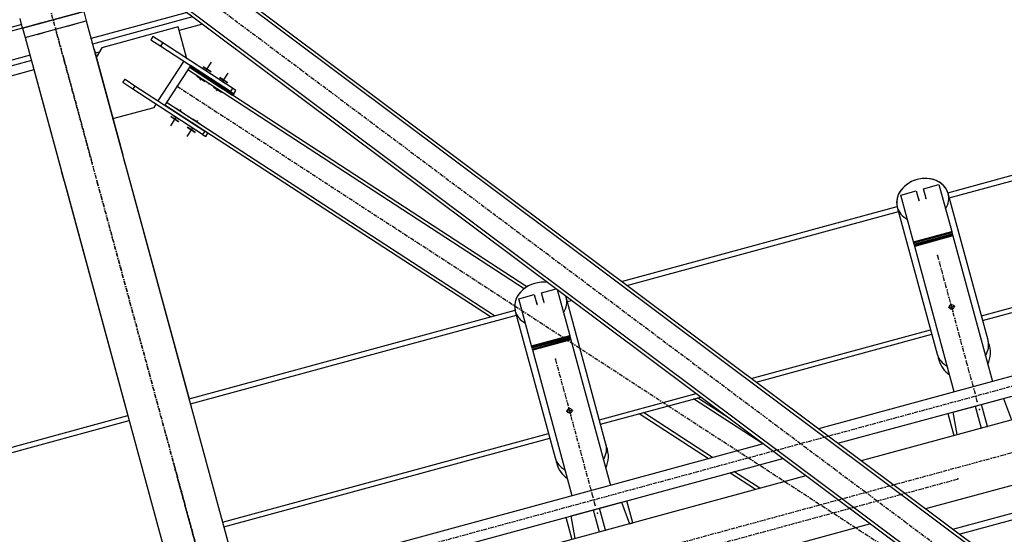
# Model space of a CAD drawing. Header units: millimetres. Extents: x 5305 to 84145, y 9066 to 76599.
# Tile 55 of 158: x 17351 to 19839, y 57647 to 58947. Entities that reach past the tile are written whole.
import ezdxf

# ---------------------------------------------------------------- set-up
doc = ezdxf.new("R2010")
doc.units = ezdxf.units.MM
doc.linetypes.add('STRICHPUNKT2', pattern=[18.5, 10, -4, 0.5, -4])
for name, color, linetype in [('01', 1, 'Continuous'), ('Kante-Höft', 7, 'Continuous'), ('Mitte-Höft', 1, 'Continuous')]:
    doc.layers.add(name, color=color, linetype=linetype)

# ---------------------------------------------------------------- blocks, each defined once
blk = doc.blocks.new('Stahlbau VA')
at = {"layer": 'Kante-Höft'}
for p, q in [((-19144.4, 23402.2), (-21778.8, 25373.1)), ((-19144.4, 23402.2), (-21778.8, 25373.1)), ((-19139.6, 23408.6), (-21774, 25379.5)), ((-19312, 23395.2), (-21842.3, 25288.2)), ((-19203.1, 23323.8), (-21837.5, 25294.6)), ((-19203.1, 23323.8), (-21837.5, 25294.6)), ((-21922.8, 25156.2), (-22077.2, 25114.3)), ((-22077.2, 25114.3), (-21922.8, 25156.2)), ((-21922.8, 25156.2), (-21916.3, 25132.1)), ((-21661.9, 25153.2), (-21904.1, 25087.4)), ((-22079.6, 25123), (-24016.4, 24596.7)), ((-22079.6, 25123), (-24016.4, 24596.7)), ((-22077.2, 25114.3), (-22083.8, 25138.4)), ((-22070.7, 25090.2), (-21916.3, 25132.1)), ((-22029.9, 25127.1), (-22047.3, 25122.4)), ((-22029.9, 25127.1), (-22047.3, 25122.4)), ((-22047.3, 25122.4), (-22029.9, 25127.1)), ((-22047.3, 25122.4), (-22029.9, 25127.1)), ((-22047.3, 25122.4), (-22047.3, 25122.4)), ((-22047.3, 25122.4), (-22047.3, 25122.4)), ((-22029.9, 25127.1), (-22029.9, 25127.1)), ((-22029.9, 25127.1), (-22029.9, 25127.1)), ((-21990.6, 25111.9), (-21916.3, 25132.1)), ((-21963.6, 25119.3), (-21946.2, 25124)), ((-21963.6, 25119.3), (-21946.2, 25124)), ((-21916.3, 25132.1), (-21323.7, 22951.2)), ((-21647.7, 25142.6), (-21900.5, 25073.9)), ((-21622.9, 25124.1), (-21681.8, 25108.1)), ((-22077.2, 25114.3), (-24007.3, 24589.9)), ((-22077.2, 25114.3), (-22070.7, 25090.2)), ((-22070.7, 25090.2), (-21996.4, 25110.3)), ((-22040.8, 25098.3), (-22023.4, 25103)), ((-22040.8, 25098.3), (-22023.4, 25103)), ((-21684.2, 25117), (-21877.2, 25064.6)), ((-21663.2, 25039.8), (-21684.2, 25117)), ((-22070.7, 25090.2), (-21478.1, 22909.2)), ((-22070.7, 25090.2), (-22070.7, 25090.2)), ((-21748.2, 25093.1), (-21753.7, 25084.7)), ((-21753.7, 25084.7), (-21728.5, 25068.4)), ((-21723.1, 25076.8), (-21748.2, 25093.1)), ((-21728.5, 25068.4), (-21723.1, 25076.8)), ((-21547, 24962.3), (-21723.1, 25076.8)), ((-21896.8, 25060.5), (-21824.5, 24794.4)), ((-21883.7, 25053.2), (-21894.1, 25050.4)), ((-21893.8, 25049.3), (-21891.3, 25040)), ((-21877.2, 25064.6), (-21891.3, 25040)), ((-21728.5, 25068.4), (-21552.5, 24953.9)), ((-22058.5, 25045.5), (-23934.8, 24535.7)), ((-22054.9, 25032), (-23920.6, 24525.1)), ((-21891.3, 25040), (-21849.3, 24885.6)), ((-21734.5, 24930.3), (-21669.6, 25030)), ((-21668.2, 25029.1), (-21669.6, 25030)), ((-21664.1, 25038.4), (-21663.2, 25039.8)), ((-21664.1, 25038.4), (-21662.7, 25037.5)), ((-21614.1, 25005.9), (-21599.9, 25027.7)), ((-21614.1, 25005.9), (-21599.9, 25027.7)), ((-22048.5, 25008.5), (-23895.8, 24506.5)), ((-22051.2, 25018.6), (-22051.2, 25018.6)), ((-22051.2, 25018.6), (-21978.9, 24752.4)), ((-22048.2, 25007.3), (-22048.2, 25007.3)), ((-22048.2, 25007.3), (-21978.9, 24752.4)), ((-21660.1, 25008.4), (-21713.6, 24926.3)), ((-21655.8, 25015.1), (-21660.1, 25008.4)), ((-20810.5, 24455.8), (-21660.1, 25008.4)), ((-20810.5, 24455.8), (-21660.1, 25008.4)), ((-21655.8, 25015.1), (-21654.7, 25016.8)), ((-21655.8, 25015.1), (-21580.3, 24966)), ((-21655.8, 25015.1), (-21580.3, 24966)), ((-21546.8, 24944.2), (-21655.8, 25015.1)), ((-20803.4, 24460.7), (-21655.8, 25015.1)), ((-21653.1, 25019.3), (-21654.7, 25016.8)), ((-21654.7, 25016.8), (-21579.3, 24967.7)), ((-21654.7, 25016.8), (-21545.7, 24945.9)), ((-21654.7, 25016.8), (-21545.7, 24945.9)), ((-21579.3, 24967.7), (-21654.7, 25016.8)), ((-21654.7, 25016.8), (-21654.7, 25016.8)), ((-21577.6, 24970.2), (-21653.1, 25019.3)), ((-21577.6, 24970.2), (-21653.1, 25019.3)), ((-21552.5, 24953.9), (-21653.1, 25019.3)), ((-21614.7, 24988.4), (-21629.8, 24998.2)), ((-21629.8, 24998.2), (-21629.8, 24998.2)), ((-21614.7, 24988.4), (-21629.8, 24998.2)), ((-21629.8, 24998.2), (-21629.8, 24998.2)), ((-21627.1, 25002.4), (-21612, 24992.6)), ((-21627.1, 25002.4), (-21612, 24992.6)), ((-21606.5, 25001), (-21621.6, 25010.8)), ((-21606.5, 25001), (-21621.6, 25010.8)), ((-21621.4, 25016.6), (-21601.3, 25003.5)), ((-21621.4, 25016.6), (-21601.3, 25003.5)), ((-21620.9, 25017.5), (-21600.7, 25004.4)), ((-21620.9, 25017.5), (-21600.7, 25004.4)), ((-21572.2, 24978.6), (-21558, 25000.4)), ((-21572.2, 24978.6), (-21558, 25000.4)), ((-21824, 24976.6), (-21818.5, 24985)), ((-21798.8, 24960.2), (-21824, 24976.6)), ((-21818.5, 24985), (-21793.4, 24968.6)), ((-21637.2, 24992.3), (-21617.1, 24979.2)), ((-21634.2, 24991.5), (-21619.1, 24981.7)), ((-21634.2, 24991.5), (-21619.1, 24981.7)), ((-21627.7, 24984.9), (-21626.6, 24986.6)), ((-21585.2, 24975.1), (-21570.1, 24965.3)), ((-21585.2, 24975.1), (-21570.1, 24965.3)), ((-21564.6, 24973.7), (-21579.7, 24983.5)), ((-21564.6, 24973.7), (-21579.7, 24983.5)), ((-21579.5, 24989.4), (-21559.4, 24976.3)), ((-21579.5, 24989.4), (-21559.4, 24976.3)), ((-21579, 24990.2), (-21558.8, 24977.1)), ((-21579, 24990.2), (-21558.8, 24977.1)), ((-21793.4, 24968.6), (-21798.8, 24960.2)), ((-21622.8, 24845.7), (-21798.8, 24960.2)), ((-21793.4, 24968.6), (-21617.3, 24854.1)), ((-21595.3, 24965), (-21575.2, 24952)), ((-21592.2, 24964.2), (-21577.2, 24954.4)), ((-21592.2, 24964.2), (-21577.2, 24954.4)), ((-21572.8, 24961.1), (-21587.9, 24971)), ((-21587.9, 24971), (-21587.9, 24971)), ((-21572.8, 24961.1), (-21587.9, 24971)), ((-21587.9, 24971), (-21587.9, 24971)), ((-21585.8, 24957.7), (-21584.7, 24959.3)), ((-21580.3, 24966), (-21572, 24960.6)), ((-21580.3, 24966), (-21572, 24960.6)), ((-21579.3, 24967.7), (-21570.9, 24962.3)), ((-21579.3, 24967.7), (-21570.9, 24962.3)), ((-21570.9, 24962.3), (-21579.3, 24967.7)), ((-21570.9, 24962.3), (-21579.3, 24967.7)), ((-21579.3, 24967.7), (-21579.3, 24967.7)), ((-21579.3, 24967.7), (-21579.3, 24967.7)), ((-21569.2, 24964.8), (-21577.6, 24970.2)), ((-21569.2, 24964.8), (-21577.6, 24970.2)), ((-21577.6, 24970.2), (-21577.6, 24970.2)), ((-21577.6, 24970.2), (-21577.6, 24970.2)), ((-21577.6, 24970.2), (-21577.6, 24970.2)), ((-21572, 24960.6), (-21572, 24960.6)), ((-21572, 24960.6), (-21572, 24960.6)), ((-21570.9, 24962.3), (-21570.9, 24962.3)), ((-21569.2, 24964.8), (-21569.2, 24964.8)), ((-21547, 24962.3), (-21552.5, 24953.9)), ((-21552.5, 24953.9), (-21544.1, 24948.4)), ((-21538.6, 24956.8), (-21547, 24962.3)), ((-21544.1, 24948.4), (-21545.7, 24945.9)), ((-21544.1, 24948.4), (-21538.6, 24956.8)), ((-21733, 24929.4), (-21734.5, 24930.3)), ((-21713.6, 24926.3), (-21717.9, 24919.6)), ((-20884.9, 24387.3), (-21713.6, 24926.3)), ((-20884.9, 24387.3), (-21713.6, 24926.3)), ((-21546.8, 24944.2), (-21545.7, 24945.9)), ((-21849.3, 24885.6), (-21745.1, 24913.9)), ((-21745.1, 24913.9), (-21739.9, 24921.9)), ((-21739.9, 24921.9), (-21738.5, 24921)), ((-20895.2, 24384.5), (-21717.9, 24919.6)), ((-21692, 24902.6), (-21676.9, 24892.8)), ((-21676.9, 24892.8), (-21692, 24902.6)), ((-21692, 24902.6), (-21692, 24902.6)), ((-21676.9, 24892.8), (-21692, 24902.6)), ((-21692, 24902.6), (-21692, 24902.6)), ((-21692, 24902.6), (-21676.9, 24892.8)), ((-21689.6, 24911.8), (-21669.4, 24898.7)), ((-21672.5, 24899.5), (-21687.6, 24909.4)), ((-21672.5, 24899.5), (-21687.6, 24909.4)), ((-21679, 24906.1), (-21680.1, 24904.4)), ((-21849.3, 24885.6), (-21824.5, 24794.4)), ((-21689.9, 24889.4), (-21704, 24867.6)), ((-21689.9, 24889.4), (-21704, 24867.6)), ((-21703.2, 24890.9), (-21683.1, 24877.8)), ((-21703.2, 24890.9), (-21683.1, 24877.8)), ((-21702.6, 24891.7), (-21682.5, 24878.6)), ((-21702.6, 24891.7), (-21682.5, 24878.6)), ((-21697.4, 24894.3), (-21682.3, 24884.5)), ((-21697.4, 24894.3), (-21682.3, 24884.5)), ((-21676.9, 24892.8), (-21676.9, 24892.8)), ((-21676.9, 24892.8), (-21676.9, 24892.8)), ((-21650, 24875.4), (-21635, 24865.6)), ((-21635, 24865.6), (-21650, 24875.4)), ((-21650, 24875.4), (-21650, 24875.4)), ((-21635, 24865.6), (-21650, 24875.4)), ((-21650, 24875.4), (-21650, 24875.4)), ((-21650, 24875.4), (-21635, 24865.6)), ((-21647.6, 24884.6), (-21627.5, 24871.5)), ((-21630.6, 24872.3), (-21645.7, 24882.1)), ((-21630.6, 24872.3), (-21645.7, 24882.1)), ((-21637, 24878.9), (-21638.1, 24877.2)), ((-21647.9, 24862.1), (-21662.1, 24840.3)), ((-21647.9, 24862.1), (-21662.1, 24840.3)), ((-21661.3, 24863.6), (-21641.2, 24850.5)), ((-21661.3, 24863.6), (-21641.2, 24850.5)), ((-21660.7, 24864.4), (-21640.6, 24851.4)), ((-21660.7, 24864.4), (-21640.6, 24851.4)), ((-21655.5, 24867), (-21640.4, 24857.2)), ((-21655.5, 24867), (-21640.4, 24857.2)), ((-21635, 24865.6), (-21635, 24865.6)), ((-21635, 24865.6), (-21635, 24865.6)), ((-21617.3, 24854.1), (-21622.8, 24845.7)), ((-21609, 24848.7), (-21617.3, 24854.1)), ((-21614.4, 24840.3), (-21609, 24848.7)), ((-21622.8, 24845.7), (-21614.4, 24840.3)), ((-21817.9, 24770.2), (-21824.5, 24794.4)), ((-21972.3, 24728.3), (-21978.9, 24752.4)), ((-21978.9, 24752.4), (-21978.9, 24752.4)), ((-21978.9, 24752.4), (-21978.9, 24752.4)), ((-21817.9, 24770.2), (-21811.4, 24746.1)), ((-21817.9, 24770.2), (-21817.9, 24770.2)), ((-19739.9, 24698.3), (-19466.3, 24772.7)), ((-19736.5, 24685.7), (-19462.9, 24760)), ((-21972.3, 24728.3), (-21972.3, 24728.3)), ((-21972.3, 24728.3), (-21965.8, 24704.1)), ((-21811.4, 24746.1), (-21656.9, 24177.5)), ((-21965.8, 24704.1), (-21811.3, 24135.6)), ((-21965.8, 24704.1), (-21965.8, 24704.1)), ((-19859, 24692.5), (-19820, 24703.1)), ((-19820, 24703.1), (-19813.3, 24678.7)), ((-19801.6, 24708.1), (-19762.5, 24718.7)), ((-19795, 24683.7), (-19801.6, 24708.1)), ((-19762.5, 24718.7), (-19730.3, 24600.1)), ((-19826.8, 24573.9), (-19859, 24692.5)), ((-19814.7, 24685.8), (-19812.7, 24678.5)), ((-19797.4, 24690.5), (-19795.4, 24683.2)), ((-19638.6, 24325.7), (-19739.4, 24696.5)), ((-20564.2, 24474.4), (-19868.2, 24663.5)), ((-20550.9, 24464.4), (-19864.8, 24650.8)), ((-19867.8, 24661.7), (-19767, 24290.8)), ((-19826.8, 24573.9), (-19730.3, 24600.1)), ((-19826.8, 24573.9), (-19730.3, 24600.1)), ((-19730.3, 24600.1), (-19728.8, 24594.6)), ((-19730.3, 24600.1), (-19729.6, 24597.6)), ((-19826.1, 24571.4), (-19826.8, 24573.9)), ((-19825.3, 24568.4), (-19826.8, 24573.9)), ((-19826.1, 24571.4), (-19729.6, 24597.6)), ((-19825.4, 24568.6), (-19728.9, 24594.9)), ((-19824.6, 24565.8), (-19728.1, 24592)), ((-19727.3, 24589.1), (-19823.8, 24562.8)), ((-19727.3, 24589.1), (-19823.8, 24562.8)), ((-19729.6, 24597.6), (-19728.9, 24594.9)), ((-19728.9, 24594.9), (-19728.1, 24592)), ((-19728.1, 24592), (-19727.3, 24589.1)), ((-19727.3, 24589.1), (-19627.4, 24221.5)), ((-19825.4, 24568.6), (-19826.1, 24571.4)), ((-19824.6, 24565.8), (-19825.4, 24568.6)), ((-19823.8, 24562.8), (-19824.6, 24565.8)), ((-19723.9, 24195.3), (-19823.8, 24562.8)), ((-20766.6, 24445.9), (-20729.8, 24455.9)), ((-20726.8, 24453.7), (-20695.3, 24337.9)), ((-19655.4, 24387.3), (-19381.8, 24461.6)), ((-19652.3, 24375.7), (-19378.7, 24450.1)), ((-20824.1, 24430.3), (-20785, 24440.9)), ((-20791.8, 24311.7), (-20824.1, 24430.3)), ((-20785, 24440.9), (-20778.3, 24416.5)), ((-20760, 24421.5), (-20766.6, 24445.9)), ((-20762.4, 24428.3), (-20760.4, 24421)), ((-20705, 24436.2), (-20703.8, 24436.5)), ((-20603.7, 24063.5), (-20704.4, 24434.3)), ((-20701.5, 24423.5), (-20690.5, 24426.5)), ((-21656.9, 24177.5), (-20833.2, 24401.3)), ((-20779.7, 24423.6), (-20777.8, 24416.3)), ((-21653.5, 24164.9), (-20829.8, 24388.7)), ((-20832.8, 24399.5), (-20732, 24028.6)), ((-20236.6, 24229.3), (-19783.7, 24352.4)), ((-20791.8, 24311.7), (-20695.3, 24337.9)), ((-20791.8, 24311.7), (-20695.3, 24337.9)), ((-20791.1, 24309.2), (-20694.6, 24335.4)), ((-20790.4, 24306.5), (-20693.9, 24332.7)), ((-20789.6, 24303.6), (-20693.1, 24329.8)), ((-20692.3, 24326.9), (-20788.8, 24300.7)), ((-20692.3, 24326.9), (-20788.8, 24300.7)), ((-20695.3, 24337.9), (-20693.8, 24332.4)), ((-20695.3, 24337.9), (-20694.6, 24335.4)), ((-20694.6, 24335.4), (-20693.9, 24332.7)), ((-20693.9, 24332.7), (-20693.1, 24329.8)), ((-20693.1, 24329.8), (-20692.3, 24326.9)), ((-20692.3, 24326.9), (-20592.5, 23959.3)), ((-20224.5, 24220.3), (-19780.6, 24340.9)), ((-20791.1, 24309.2), (-20791.8, 24311.7)), ((-20790.3, 24306.2), (-20791.8, 24311.7)), ((-20790.4, 24306.5), (-20791.1, 24309.2)), ((-20789.6, 24303.6), (-20790.4, 24306.5)), ((-20788.8, 24300.7), (-20789.6, 24303.6)), ((-20689, 23933.1), (-20788.8, 24300.7)), ((-19337.9, 24300.2), (-20066.7, 24102.2)), ((-20017.6, 24065.5), (-19325.3, 24253.6)), ((-20620.4, 24125.1), (-20376.2, 24191.4)), ((-20617.3, 24113.6), (-20364.1, 24182.3)), ((-20207.8, 24063.8), (-20382.4, 24177.4)), ((-20207.8, 24063.8), (-20382.4, 24177.4)), ((-20289.2, 24126.3), (-20372.1, 24180.2)), ((-19310.1, 24197.7), (-19958.8, 24021.5)), ((-19726.8, 24144.1), (-19599.1, 24178.8)), ((-19599.1, 24178.8), (-19579.5, 24124.5)), ((-19682.2, 24156.2), (-19673.6, 24158.6)), ((-19682.2, 24156.2), (-19673.6, 24158.6)), ((-19673.6, 24158.6), (-19670.7, 24159.3)), ((-19673.6, 24158.6), (-19670.7, 24159.3)), ((-19670.7, 24159.3), (-19655.6, 24103.9)), ((-19655.2, 24163.5), (-19652.3, 24164.3)), ((-19655.2, 24163.5), (-19652.3, 24164.3)), ((-19640.1, 24108.1), (-19655.2, 24163.5)), ((-19652.3, 24164.3), (-19643.6, 24166.7)), ((-19652.3, 24164.3), (-19643.6, 24166.7)), ((-22635, 23911.8), (-21811.3, 24135.6)), ((-20344.9, 24026.6), (-20519.5, 24140.1)), ((-20334.6, 24029.4), (-20509.2, 24142.9)), ((-20334.6, 24029.4), (-20509.2, 24142.9)), ((-19740.2, 24140.8), (-19725.1, 24085)), ((-19716.2, 24087.4), (-19726.8, 24144.1)), ((-22631.5, 23899.1), (-21807.9, 24122.9)), ((-19656.6, 24103.6), (-19655.6, 24103.9)), ((-19655.6, 24103.9), (-19656.6, 24103.6)), ((-19640.1, 24108.1), (-19639.2, 24108.3)), ((-19639.2, 24108.3), (-19640.1, 24108.1)), ((-21572.4, 23866.4), (-20748.7, 24090.2)), ((-21569.3, 23854.9), (-20745.6, 24078.7)), ((-19725.1, 24085), (-19716.2, 24087.4)), ((-20206.3, 24064.2), (-21528.5, 23705)), ((-21515.9, 23658.4), (-20157.2, 24027.5)), ((-19268.2, 24043.3), (-19796.2, 23899.9)), ((-20098.4, 23983.6), (-21500.7, 23602.6)), ((-20225.7, 23949), (-20290.7, 23991.3)), ((-20215.3, 23951.8), (-20280.3, 23994.1)), ((-20215.3, 23951.8), (-20280.3, 23994.1)), ((-19727.6, 23848.5), (-19250.5, 23978.2)), ((-19711.4, 23836.4), (-19246.3, 23962.7)), ((-20691.8, 23881.9), (-20564.1, 23916.6)), ((-20617.3, 23902.1), (-20608.7, 23904.5)), ((-20617.3, 23902.1), (-20608.7, 23904.5)), ((-20564.1, 23916.6), (-20544.6, 23862.3)), ((-20535.7, 23864.7), (-20550.8, 23920.6)), ((-20705.3, 23878.6), (-20690.1, 23822.8)), ((-20681.2, 23825.2), (-20691.8, 23881.9)), ((-20647.3, 23894), (-20638.6, 23896.4)), ((-20647.3, 23894), (-20638.6, 23896.4)), ((-20638.6, 23896.4), (-20635.7, 23897.2)), ((-20638.6, 23896.4), (-20635.7, 23897.2)), ((-20635.7, 23897.2), (-20620.6, 23841.7)), ((-20620.2, 23901.4), (-20617.3, 23902.1)), ((-20620.2, 23901.4), (-20617.3, 23902.1)), ((-20605.2, 23845.9), (-20620.2, 23901.4)), ((-21569.3, 23854.9), (-21528.5, 23705)), ((-19935.8, 23861.9), (-21052.5, 23558.5)), ((-20544.6, 23862.3), (-20535.7, 23864.7)), ((-20621.6, 23841.4), (-20620.6, 23841.7)), ((-20620.6, 23841.7), (-20621.6, 23841.4)), ((-20605.2, 23845.9), (-20604.2, 23846.1)), ((-20604.2, 23846.1), (-20605.2, 23845.9))]:
    blk.add_line(p, q, dxfattribs=at)
for centre in [(-19730.5, 24409.9), (-20695.5, 24147.7)]:
    blk.add_circle(centre, 6, dxfattribs=at)
for centre, start, end in [((-19699, 24294.1), 333.9535, 22.1362), ((-19699, 24294.1), 188.2638, 195.2), ((-19699, 24294.1), 195.2, 236.4465), ((-20664, 24031.9), 333.9535, 22.1362), ((-20664, 24031.9), 188.2638, 195.2), ((-20664, 24031.9), 195.2, 236.4465)]:
    blk.add_arc(centre, 66.5, start, end, dxfattribs=at)
for centre, major_axis, start_param, end_param in [((-19803.6, 24679.1), (64.2, 17.4), 0, 3.141593), ((-19803.6, 24679.1), (64.2, 17.4), 0.034956, 3.106637), ((-19804.2, 24681.3), (12.1, 3.3), 2.374599, 2.434109), ((-19806.1, 24688.2), (12.5, 3.4), 3.892941, 3.947707), ((-19804.2, 24681.3), (12.1, 3.3), 0.707483, 0.766994), ((-19806.1, 24688.2), (12.5, 3.4), 5.477071, 5.531837), ((-19803.6, 24679.1), (64.2, 17.4), 5.563297, 6.283185), ((-19803.6, 24679.1), (64.2, 17.4), 3.141593, 3.86148), ((-20768.6, 24416.9), (64.2, 17.4), 1.072958, 3.141593), ((-20768.6, 24416.9), (64.2, 17.4), 1.072958, 3.106637), ((-20769.2, 24419.1), (12.1, 3.3), 0.707483, 0.766994), ((-20768.6, 24416.9), (64.2, 17.4), 5.563297, 6.283185), ((-20768.6, 24416.9), (64.2, 17.4), 0.034956, 0.065615), ((-20768.6, 24416.9), (64.2, 17.4), 0, 0.065615), ((-20769.2, 24419.1), (12.1, 3.3), 2.374599, 2.434109), ((-20771.1, 24426), (12.5, 3.4), 3.892941, 3.947707), ((-20771.1, 24426), (12.5, 3.4), 5.477071, 5.531837), ((-20768.6, 24416.9), (64.2, 17.4), 3.141593, 3.86148), ((-19702.8, 24308.2), (64.2, 17.4), 5.563297, 6.283185), ((-19702.8, 24308.2), (64.2, 17.4), 6.162126, 6.283185), ((-19702.8, 24308.2), (64.2, 17.4), 3.141593, 3.262652), ((-19702.8, 24308.2), (64.2, 17.4), 3.141593, 3.86148), ((-20667.8, 24046), (64.2, 17.4), 5.563298, 6.283185), ((-20667.8, 24046), (64.2, 17.4), 6.162126, 6.283185), ((-20667.8, 24046), (64.2, 17.4), 3.141593, 3.262652), ((-20667.8, 24046), (64.2, 17.4), 3.141593, 3.86148)]:
    blk.add_ellipse(centre, major_axis=major_axis, ratio=0.819152, start_param=start_param, end_param=end_param, dxfattribs=at)
for p in [(-21993.5, 25111.1), (-21993.5, 25111.1), (-21974, 25039.5), (-21971.5, 25030.2), (-21605.7, 24973), (-21686.9, 24967.3), (-21659.1, 24890.8), (-21901.7, 24773.4), (-21888.6, 24725.1), (-21888.6, 24725.1), (-19765.8, 24539.9), (-19765.8, 24539.9), (-20730.8, 24277.7), (-20730.8, 24277.7), (-19665.6, 24171.4), (-19665.6, 24171.4), (-19660.1, 24150.9), (-19660.1, 24150.9), (-21695.8, 24015.5), (-21695.8, 24015.5), (-19714.9, 23975.4), (-20630.7, 23909.2), (-20630.7, 23909.2), (-20625.1, 23888.7), (-20625.1, 23888.7)]:
    blk.add_point(p, dxfattribs=at)
at = {"layer": 'Mitte-Höft', "linetype": 'STRICHPUNKT2'}
for p, q in [((-21808.1, 25333.9), (-19173.8, 23363)), ((-21971.5, 25030.2), (-22043.6, 25295.6)), ((-21400.9, 22930.2), (-21993.5, 25111.1)), ((-21974, 25039.5), (-21901.7, 24773.4)), ((-21614.1, 25005.9), (-21611.6, 25009.7)), ((-21614.1, 25005.9), (-21611.6, 25009.7)), ((-21629.1, 24982.8), (-21626.6, 24986.6)), ((-21572.2, 24978.6), (-21569.7, 24982.4)), ((-21572.2, 24978.6), (-21569.7, 24982.4)), ((-21686.9, 24967.3), (-19192.9, 23345.3)), ((-21587.2, 24955.6), (-21584.7, 24959.3)), ((-21577.6, 24970.2), (-21577.6, 24970.2)), ((-21677.6, 24908.2), (-21680.1, 24904.4)), ((-21689.9, 24889.4), (-21692.3, 24885.6)), ((-21689.9, 24889.4), (-21692.3, 24885.6)), ((-21635.7, 24881), (-21638.1, 24877.2)), ((-21647.9, 24862.1), (-21650.4, 24858.3)), ((-21647.9, 24862.1), (-21650.4, 24858.3)), ((-21888.6, 24725.1), (-21400.9, 22930.2)), ((-19665.6, 24171.4), (-19765.8, 24539.9)), ((-19665.6, 24171.4), (-19765.8, 24539.9)), ((-23519.8, 23139), (-18714, 24444.7)), ((-23519.8, 23139), (-18714, 24444.7)), ((-19730.5, 24409.9), (-19739.1, 24407.6)), ((-19730.5, 24409.9), (-19736.2, 24408.4)), ((-19730.5, 24409.9), (-19732.8, 24418.6)), ((-19730.5, 24409.9), (-19732, 24415.7)), ((-19730.5, 24409.9), (-19721.8, 24412.3)), ((-19730.5, 24409.9), (-19724.7, 24411.5)), ((-19730.5, 24409.9), (-19728.9, 24404.1)), ((-19730.5, 24409.9), (-19728.1, 24401.3)), ((-20630.7, 23909.2), (-20730.8, 24277.7)), ((-20630.7, 23909.2), (-20730.8, 24277.7)), ((-23964.6, 22850.2), (-19149.2, 24158.5)), ((-23964.6, 22850.2), (-19149.2, 24158.5)), ((-20695.5, 24147.7), (-20697.8, 24156.4)), ((-20695.5, 24147.7), (-20697, 24153.5)), ((-20695.5, 24147.7), (-20704.2, 24145.4)), ((-20695.5, 24147.7), (-20701.3, 24146.2)), ((-20695.5, 24147.7), (-20686.8, 24150.1)), ((-20695.5, 24147.7), (-20689.7, 24149.3)), ((-20695.5, 24147.7), (-20693.9, 24142)), ((-20695.5, 24147.7), (-20693.1, 24139.1)), ((-21595.7, 23647), (-21695.8, 24015.5)), ((-21595.7, 23647), (-21695.8, 24015.5)), ((-20511.8, 23758.9), (-19714.9, 23975.4))]:
    blk.add_line(p, q, dxfattribs=at)

msp = doc.modelspace()

# ---------------------------------------------------------------- block references
at = {"layer": '01'}
msp.add_blockref('Stahlbau VA', (39436, 33811.6), dxfattribs=at)

doc.saveas('drawing.dxf')
